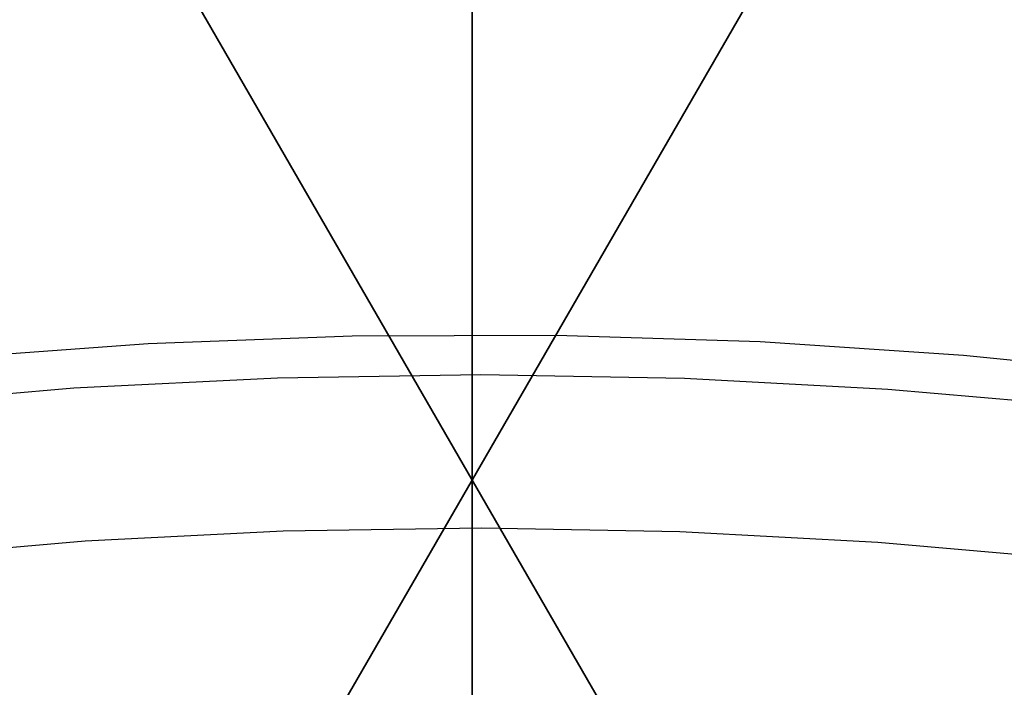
# Model space of a CAD drawing. Header units: millimetres. Extents: x 7986 to 9191, y -11326 to -10283.
# Tile 207 of 256: x 8584 to 8594, y -10608 to -10601. Entities that reach past the tile are written whole.
import ezdxf

# ---------------------------------------------------------------- set-up
doc = ezdxf.new("R2010")
doc.units = ezdxf.units.MM
doc.layers.add('BLANCO METALICO', color=7, linetype='Continuous', true_color=0xededed)
doc.layers.add('color', color=7, linetype='Continuous')

msp = doc.modelspace()

# ---------------------------------------------------------------- linework, layer by layer
at = {"color": 7, "true_color": 0xffffff}
for p, q in [((8588.463, -10615.607, 75.023), (8588.463, -10594.6, 60.99)), ((8588.463, -10615.607, 75.023), (8588.463, -10594.6, 60.99)), ((8588.463, -10613.72, 60.059), (8588.463, -10594.872, 60.059)), ((8588.463, -10613.72, 60.059), (8588.463, -10594.872, 60.059)), ((8592.643, -10613.051, 25.858), (8583.738, -10597.628, 25.858)), ((8593.119, -10597.746, 50.293), (8585.199, -10611.465, 50.293)), ((8584.16, -10598.359, 26.815), (8592.109, -10612.126, 30.485)), ((8592.741, -10598.401, 49.125), (8585.709, -10610.582, 45.877)), ((8592.727, -10613.197, 25.126), (8584.779, -10599.43, 21.456)), ((8585.09, -10611.653, 51.236), (8592.123, -10599.472, 54.484)), ((8589.159, -10604.605, 47.471), (8589.159, -10604.605, 53.115)), ((8588.194, -10605.346, 23.033), (8588.194, -10605.346, 28.677))]:
    msp.add_line(p, q, dxfattribs=at)
at = {"layer": 'BLANCO METALICO'}
for p, q in [((8588.463, -10567.611, 139.165), (8588.463, -10640.311, 139.165)), ((8588.463, -10640.811, 139.965), (8588.463, -10567.611, 139.965))]:
    msp.add_line(p, q, dxfattribs=at)
at = {"layer": 'color'}
msp.add_line((8588.463, -10592.811, 17.559), (8588.463, -10738.811, 17.559), dxfattribs=at)
at = {"layer": 'color', "color": 254, "true_color": 0xcad1ee}
for p, q in [((8587.219, -10604.324, 2.259), (8585.108, -10604.403, 2.259)), ((8587.219, -10604.324, 4.359), (8585.108, -10604.403, 4.359)), ((8587.219, -10604.324, 2.259), (8585.108, -10604.403, 2.259)), ((8587.219, -10604.324, 3.309), (8585.108, -10604.403, 3.309)), ((8587.219, -10604.324, 4.359), (8585.108, -10604.403, 4.359)), ((8589.331, -10604.317, 2.259), (8587.219, -10604.324, 2.259)), ((8589.331, -10604.317, 4.359), (8587.219, -10604.324, 4.359)), ((8589.331, -10604.317, 2.259), (8587.219, -10604.324, 2.259)), ((8589.331, -10604.317, 3.309), (8587.219, -10604.324, 3.309)), ((8589.331, -10604.317, 4.359), (8587.219, -10604.324, 4.359)), ((8591.443, -10604.383, 2.259), (8589.331, -10604.317, 2.259)), ((8591.443, -10604.383, 4.359), (8589.331, -10604.317, 4.359)), ((8591.443, -10604.383, 2.259), (8589.331, -10604.317, 2.259)), ((8591.443, -10604.383, 3.309), (8589.331, -10604.317, 3.309)), ((8591.443, -10604.383, 4.359), (8589.331, -10604.317, 4.359)), ((8585.108, -10604.403, 2.259), (8583.001, -10604.554, 2.259)), ((8585.108, -10604.403, 4.359), (8583.001, -10604.554, 4.359)), ((8585.108, -10604.403, 2.259), (8583.001, -10604.554, 2.259)), ((8585.108, -10604.403, 3.309), (8583.001, -10604.554, 3.309)), ((8585.108, -10604.403, 4.359), (8583.001, -10604.554, 4.359)), ((8593.55, -10604.522, 2.259), (8591.443, -10604.383, 2.259)), ((8593.55, -10604.522, 4.359), (8591.443, -10604.383, 4.359)), ((8593.55, -10604.522, 2.259), (8591.443, -10604.383, 2.259)), ((8593.55, -10604.522, 3.309), (8591.443, -10604.383, 3.309)), ((8593.55, -10604.522, 4.359), (8591.443, -10604.383, 4.359)), ((8595.652, -10604.733, 2.259), (8593.55, -10604.522, 2.259)), ((8595.652, -10604.733, 4.359), (8593.55, -10604.522, 4.359)), ((8595.652, -10604.733, 2.259), (8593.55, -10604.522, 2.259)), ((8595.652, -10604.733, 3.309), (8593.55, -10604.522, 3.309)), ((8595.652, -10604.733, 4.359), (8593.55, -10604.522, 4.359)), ((8586.445, -10604.753, 0.259), (8588.553, -10604.72, 0.259)), ((8586.445, -10604.753, 0.259), (8588.553, -10604.72, 0.259)), ((8588.553, -10604.72, 0.259), (8590.662, -10604.759, 0.259)), ((8588.553, -10604.72, 0.259), (8590.662, -10604.759, 0.259)), ((8584.339, -10604.859, 0.259), (8586.445, -10604.753, 0.259)), ((8584.339, -10604.859, 0.259), (8586.445, -10604.753, 0.259)), ((8590.662, -10604.759, 0.259), (8592.768, -10604.872, 0.259)), ((8590.662, -10604.759, 0.259), (8592.768, -10604.872, 0.259)), ((8582.237, -10605.038, 0.259), (8584.339, -10604.859, 0.259)), ((8582.237, -10605.038, 0.259), (8584.339, -10604.859, 0.259)), ((8592.768, -10604.872, 0.259), (8594.869, -10605.056, 0.259)), ((8592.768, -10604.872, 0.259), (8594.869, -10605.056, 0.259)), ((8584.454, -10606.443, 2.259), (8586.505, -10606.34, 2.259)), ((8584.454, -10606.443, 2.259), (8586.505, -10606.34, 2.259)), ((8584.454, -10606.443, 0.259), (8586.505, -10606.34, 0.259)), ((8584.454, -10606.443, 1.259), (8586.505, -10606.34, 1.259)), ((8584.454, -10606.443, 0.259), (8586.505, -10606.34, 0.259)), ((8586.505, -10606.34, 2.259), (8588.559, -10606.307, 2.259)), ((8586.505, -10606.34, 2.259), (8588.559, -10606.307, 2.259)), ((8586.505, -10606.34, 0.259), (8588.559, -10606.307, 0.259)), ((8586.505, -10606.34, 1.259), (8588.559, -10606.307, 1.259)), ((8586.505, -10606.34, 0.259), (8588.559, -10606.307, 0.259)), ((8588.559, -10606.307, 2.259), (8590.613, -10606.346, 2.259)), ((8588.559, -10606.307, 2.259), (8590.613, -10606.346, 2.259)), ((8588.559, -10606.307, 0.259), (8590.613, -10606.346, 0.259)), ((8588.559, -10606.307, 1.259), (8590.613, -10606.346, 1.259)), ((8588.559, -10606.307, 0.259), (8590.613, -10606.346, 0.259)), ((8590.613, -10606.346, 2.259), (8592.664, -10606.455, 2.259)), ((8590.613, -10606.346, 2.259), (8592.664, -10606.455, 2.259)), ((8590.613, -10606.346, 0.259), (8592.664, -10606.455, 0.259)), ((8590.613, -10606.346, 1.259), (8592.664, -10606.455, 1.259)), ((8590.613, -10606.346, 0.259), (8592.664, -10606.455, 0.259)), ((8582.407, -10606.617, 2.259), (8584.454, -10606.443, 2.259)), ((8582.407, -10606.617, 2.259), (8584.454, -10606.443, 2.259)), ((8582.407, -10606.617, 0.259), (8584.454, -10606.443, 0.259)), ((8582.407, -10606.617, 1.259), (8584.454, -10606.443, 1.259)), ((8582.407, -10606.617, 0.259), (8584.454, -10606.443, 0.259)), ((8592.664, -10606.455, 2.259), (8594.71, -10606.635, 2.259)), ((8592.664, -10606.455, 2.259), (8594.71, -10606.635, 2.259)), ((8592.664, -10606.455, 0.259), (8594.71, -10606.635, 0.259)), ((8592.664, -10606.455, 1.259), (8594.71, -10606.635, 1.259)), ((8592.664, -10606.455, 0.259), (8594.71, -10606.635, 0.259))]:
    msp.add_line(p, q, dxfattribs=at)

doc.saveas('drawing.dxf')
